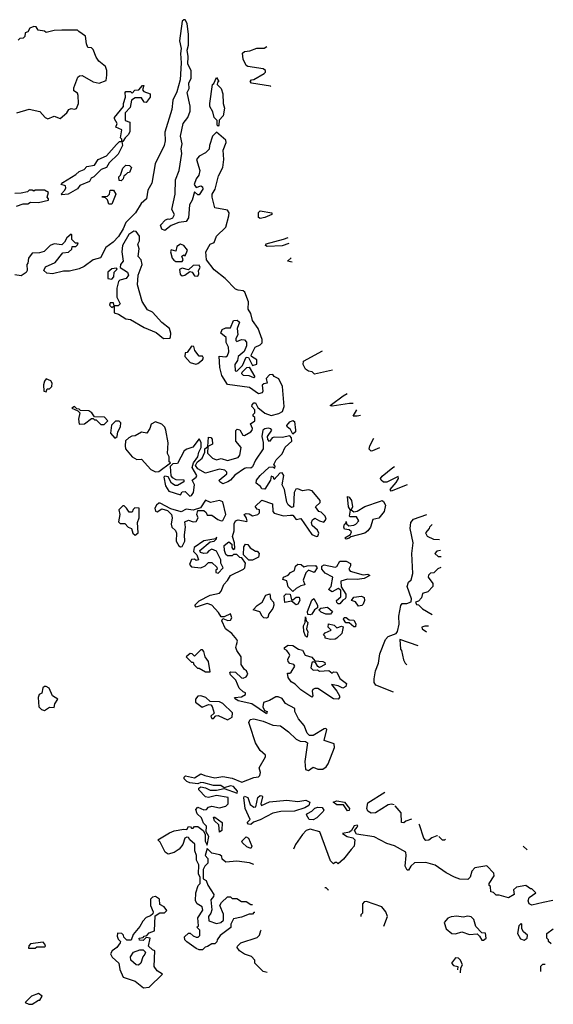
# Model space of a CAD drawing. Extents: x 1980017 to 2252640, y 74400 to 266395.
# Tile 48 of 256: x 2110565 to 2113982, y 81052 to 87350. Entities that reach past the tile are written whole.
import ezdxf

# ---------------------------------------------------------------- set-up
doc = ezdxf.new("R2010")
doc.units = 0

msp = doc.modelspace()

# ---------------------------------------------------------------- linework, layer by layer
at = {"layer": '0CON20XD'}
for points in [[(2112335, 82748.8), (2112360, 82735), (2112395, 82732.5), (2112407.5, 82725), (2112390, 82605), (2112395, 82553.8), (2112415, 82548.8), (2112445, 82570), (2112475, 82556), (2112505, 82556), (2112527.8, 82572.2), (2112539.7, 82590.3), (2112581.2, 82695), (2112578, 82718), (2112515, 82740), (2112530.7, 82810.7), (2112525.8, 82815.8), (2112515, 82814), (2112445, 82771.2), (2112421.7, 82771.7), (2112406.4, 82786.4), (2112387.5, 82835), (2112349.3, 82879.3), (2112327.5, 82925), (2112327.5, 82945), (2112267, 82977), (2112245, 83007.5), (2112219.2, 83019.2), (2112205, 83020), (2112165, 82996.2), (2112127, 82983), (2112122.5, 82955), (2112131.7, 82931.7), (2112150, 82925), (2112145, 82910), (2112052.5, 82975), (2111965, 82993.3), (2111950, 83005), (2111940, 83015), (2111985, 83020), (2112010, 83035), (2112010, 83045), (2111995, 83050), (2111970, 83075), (2111950, 83125), (2111915, 83160), (2111910, 83175), (2111915, 83180), (2111947, 83177), (2111985, 83140), (2111995, 83137.5), (2112015, 83147.5), (2112026.7, 83165), (2112017.5, 83185), (2112003.6, 83193.6), (2111982.5, 83225), (2111983.3, 83275), (2111956.1, 83316.1), (2111950, 83335), (2111952.5, 83352.5), (2111960, 83375), (2111956.1, 83386.1), (2111922.5, 83425), (2111883.3, 83455), (2111860, 83505), (2111865, 83520), (2111898.3, 83508.3), (2111915, 83510), (2111922.5, 83525), (2111915, 83550), (2111875, 83530), (2111855, 83530), (2111838.3, 83558.3), (2111796.2, 83606.2), (2111765, 83616.7), (2111695, 83592.5), (2111687.5, 83605), (2111715, 83633.3), (2111785, 83670), (2111845, 83682.5), (2111855.9, 83694.1), (2111871.7, 83738.3), (2111895, 83762.5), (2111914.1, 83795.9), (2111997.5, 83835), (2112007.5, 83845), (2112010, 83875), (2111988.3, 83908.3), (2111975, 83910), (2111955, 83930), (2111935, 83930), (2111925, 83920), (2111895, 83920), (2111885, 83930), (2111876.7, 83955), (2111875, 83987.5), (2111905, 84010), (2111922.5, 83995), (2111923.6, 83973.6), (2111931.7, 83961.7), (2111941.7, 83968.3), (2111940, 84005), (2111926.7, 84045), (2111939.3, 84080.7), (2111939.2, 84125), (2111946.7, 84145), (2111965, 84152), (2112018.8, 84141.2), (2112022.5, 84145), (2112016.2, 84166.2), (2112002.5, 84185), (2112015, 84192.5), (2112035, 84190), (2112055, 84177.5), (2112090, 84185), (2112100, 84195), (2112100, 84215), (2112085, 84220), (2112073, 84237), (2112115, 84277.5), (2112183, 84253), (2112186.7, 84205), (2112195, 84193.8), (2112255, 84176.2), (2112298.3, 84181.7), (2112315, 84180), (2112335, 84152.5), (2112365, 84160), (2112435, 84057.5), (2112465, 84043.8), (2112475, 84047.5), (2112480, 84065), (2112472.5, 84085), (2112436.7, 84115), (2112433.3, 84135), (2112439.3, 84150.7), (2112455, 84162.5), (2112484.1, 84144.1), (2112513, 84137), (2112526.4, 84156.4), (2112520, 84175), (2112495, 84200), (2112480, 84205), (2112460, 84235), (2112488.3, 84261.7), (2112490, 84275), (2112437, 84337), (2112415, 84342.5), (2112375, 84336.2), (2112345, 84348.8), (2112332.5, 84347.5), (2112322, 84325), (2112317.5, 84235), (2112305, 84230), (2112285, 84247.5), (2112276.2, 84265), (2112260, 84345), (2112246.7, 84375), (2112256.7, 84435), (2112245, 84452.5), (2112230.7, 84449.3), (2112195, 84410), (2112190, 84425), (2112175, 84430), (2112170, 84405), (2112135, 84347.5), (2112115, 84350), (2112107.5, 84365), (2112080, 84385), (2112081.2, 84405), (2112104.4, 84435.6), (2112162.7, 84487.3), (2112185, 84490), (2112198.3, 84481.7), (2112200, 84495), (2112193.3, 84505), (2112208, 84535), (2112246.7, 84573.3), (2112264.2, 84615.8), (2112307.5, 84655), (2112306.4, 84676.4), (2112295, 84687.5), (2112245, 84678.8), (2112195, 84680), (2112182.5, 84675), (2112165, 84652.5), (2112153.3, 84665), (2112151.2, 84685), (2112180, 84725), (2112173.8, 84733.8), (2112156.5, 84736.5), (2112135, 84734.2), (2112122.5, 84725), (2112115.8, 84685), (2112124.4, 84645), (2112124.3, 84605), (2112075, 84533.8), (2112055, 84490), (2112045, 84481.2), (2112016.4, 84483.6), (2112005, 84478.8), (2111942.5, 84437.5), (2111915.6, 84404.5), (2111896.8, 84393.2), (2111865, 84382), (2111846.7, 84395), (2111843.3, 84405), (2111891.2, 84445), (2111891.2, 84455), (2111878.3, 84468.3), (2111845, 84474.3), (2111755, 84450), (2111705, 84476.7), (2111690.7, 84499.3), (2111700.7, 84519.3), (2111733.6, 84546.4), (2111750, 84585), (2111750, 84605), (2111770, 84620), (2111775, 84680), (2111788.3, 84678.3), (2111797, 84667), (2111800, 84635), (2111770, 84620), (2111768.3, 84578.3), (2111800, 84545), (2111825, 84534.2), (2111855, 84542.5), (2111895, 84530), (2111965, 84550), (2111973.8, 84565), (2111983, 84613), (2111950, 84655), (2111948.3, 84721.7), (2111958.3, 84731.7), (2111975, 84727.5), (2111993.3, 84693.3), (2112005, 84690), (2112045, 84713.3), (2112053.3, 84725), (2112056.1, 84736.1), (2112042.5, 84765), (2112070, 84785), (2112070, 84805), (2112060, 84815), (2112060, 84825), (2112070, 84835), (2112070, 84855), (2112052.5, 84875), (2112053, 84887), (2112065, 84900), (2112075, 84900), (2112090, 84870), (2112135, 84832.5), (2112175, 84817.5), (2112225, 84832), (2112247.5, 84845), (2112258.8, 84875), (2112247.5, 85005), (2112225, 85052.5), (2112195, 85067.5), (2112185, 85080), (2112165, 85077.5), (2112142.5, 85055), (2112150, 85025), (2112128.3, 85021.7), (2112118.3, 85011.7), (2112122.5, 84975), (2112117, 84963), (2112095, 84957.5), (2112037, 84997), (2111896.4, 85016.4), (2111860, 85075), (2111846.7, 85125), (2111841.7, 85198.3), (2111885, 85193.8), (2111895, 85202.5), (2111903.3, 85225), (2111902.5, 85255), (2111887.5, 85285), (2111887, 85317), (2111853.3, 85345), (2111860.7, 85369.3), (2111885, 85380), (2111915, 85380), (2111935, 85426.7), (2111958, 85428), (2111972.5, 85415), (2111957.5, 85375), (2111962.5, 85335), (2111948.3, 85311.7), (2111948.3, 85298.3), (2111955, 85292.5), (2111985, 85303.8), (2112005, 85303.3), (2112017.3, 85287.3), (2112018, 85265), (2112002.3, 85227.7), (2111963.3, 85195), (2111959.5, 85170.4), (2111942, 85145), (2111943.8, 85105), (2111955, 85102.5), (2111990.7, 85139.3), (2112015, 85192.5), (2112030, 85190), (2112055, 85137.5), (2112083.6, 85146.4), (2112083.6, 85173.6), (2112050, 85195), (2112047.5, 85205), (2112073.6, 85256.4), (2112105, 85270), (2112117, 85283), (2112117.5, 85305), (2112091.2, 85375), (2112056.4, 85426.4), (2112045, 85470), (2112028.3, 85498.3), (2112030, 85545), (2112007.5, 85607.5), (2111995, 85616.7), (2111965, 85619.2), (2111947.3, 85627.3), (2111880, 85695), (2111810.3, 85750.3), (2111760.8, 85815), (2111756.2, 85865), (2111785, 85913.8), (2111810, 85925), (2111824.4, 85965.5), (2111885, 86023.3), (2111903.3, 86095), (2111906.2, 86115), (2111895, 86132.5), (2111815, 86147.5), (2111797.5, 86215), (2111797.5, 86235), (2111816.7, 86265), (2111838.3, 86351.7), (2111866.7, 86405), (2111872.5, 86455), (2111867.5, 86515), (2111886.7, 86565), (2111885, 86580), (2111825, 86630), (2111800, 86605), (2111780, 86545), (2111778.3, 86521.7), (2111755, 86497.5), (2111715, 86477.5), (2111697.5, 86455), (2111717.5, 86385), (2111712.5, 86355), (2111695, 86332.5), (2111682.5, 86295), (2111695, 86277.5), (2111725, 86287.5), (2111735, 86280), (2111736.7, 86265), (2111715, 86230), (2111705, 86230), (2111685, 86250), (2111668.8, 86195), (2111652.5, 86165), (2111647, 86083), (2111630.5, 86059.6), (2111585, 86052), (2111535, 86033.3), (2111495, 86002.5), (2111475, 86010), (2111467.5, 86035), (2111499.3, 86070.7), (2111515, 86076.7), (2111526.4, 86073.6), (2111545, 86082.5), (2111556.7, 86105), (2111540, 86135), (2111560, 86235), (2111562.5, 86325), (2111586.2, 86385), (2111603.8, 86495), (2111600, 86525), (2111606, 86555), (2111593.8, 86605), (2111612.5, 86685), (2111642.5, 86725), (2111655.9, 86764.1), (2111656.1, 86796.1), (2111637.5, 86885), (2111649.3, 86910.7), (2111647.5, 86945), (2111663.3, 86975), (2111662.5, 87025), (2111642.5, 87065), (2111643.3, 87115), (2111636.7, 87155), (2111646.1, 87186.1), (2111646, 87256), (2111636.4, 87326.4), (2111625, 87350), (2111615, 87350), (2111605, 87340), (2111587.5, 87215), (2111600, 87165), (2111594.1, 87134.1), (2111600, 87075), (2111593.6, 86966.4), (2111571.7, 86888.3), (2111546.7, 86835), (2111540, 86775), (2111495, 86630), (2111497.5, 86575), (2111490, 86545), (2111432.7, 86427.3), (2111411.2, 86305), (2111385, 86260), (2111377.5, 86205), (2111343.3, 86175), (2111306, 86114), (2111245, 86052.5), (2111228.3, 86011.7), (2111197.7, 85962.3), (2111163.9, 85926.1), (2111117, 85893), (2111082.5, 85827.5), (2111035, 85813.3), (2110978.7, 85771.3), (2110945, 85756), (2110885, 85742.5), (2110845, 85742), (2110775, 85724), (2110739.3, 85729.3), (2110720, 85745), (2110730.7, 85769.3), (2110793, 85797), (2110841.7, 85858.3), (2110877, 85863), (2110898.3, 85881.7), (2110901.7, 85898.3), (2110925, 85900), (2110935, 85910)], [(2110546.4, 86753.6), (2110625, 86777.5), (2110695, 86762.5), (2110727.5, 86725), (2110745, 86716.7), (2110785, 86733.3), (2110825, 86717.5), (2110867.5, 86755), (2110880, 86775), (2110895, 86782.5), (2110915, 86777.5), (2110928.3, 86781.7), (2110942.5, 86815), (2110940, 86865), (2110935, 86880), (2110912.5, 86895), (2110912.5, 86915), (2110937, 86983), (2110948.3, 86991.7), (2110965, 86993.3), (2111035, 86953.3), (2111075, 86943.3), (2111118.3, 86961.7), (2111123.3, 86995), (2111123.3, 87025), (2111115, 87050), (2111072.5, 87085), (2111055, 87110), (2111035, 87160), (2111025, 87170), (2111001.7, 87171.7), (2110992.5, 87195), (2110987.5, 87245), (2110943.6, 87273.6), (2110935, 87282.5), (2110835, 87282.5), (2110785, 87280), (2110735, 87267.5), (2110725, 87277.5), (2110683, 87283), (2110670, 87305), (2110655, 87307.5), (2110630, 87295), (2110618.3, 87271.7), (2110600, 87265), (2110597, 87243), (2110588.3, 87231.7), (2110565, 87230), (2110555, 87220)], [(2112173.8, 86921), (2112170, 86925), (2112050, 86945), (2112040, 86955), (2112050, 86965), (2112065, 86967.5), (2112130, 87005), (2112140, 87015), (2112140, 87025), (2112125, 87036.2), (2112025, 87050), (2112015, 87056.7), (2111995, 87096.7), (2111992.2, 87135), (2112005, 87147.5), (2112038.3, 87151.7), (2112082.7, 87167.3), (2112131.2, 87168.8), (2112148.5, 87179.6)], [(2111835, 86670), (2111830, 86675), (2111830, 86705), (2111810, 86725), (2111801.7, 86761.7), (2111783.3, 86795), (2111782.5, 86815), (2111800, 86935), (2111808.3, 86941.7), (2111825, 86980), (2111840, 86955), (2111831.7, 86948.3), (2111830, 86935), (2111855, 86910), (2111866.7, 86875), (2111867.5, 86815), (2111876.7, 86785), (2111867.5, 86735), (2111841.7, 86708.3), (2111840, 86675), (2111835, 86670)], [(2111225, 86570), (2111220, 86570), (2111220, 86585), (2111210, 86595), (2111220, 86645), (2111181.7, 86661.7), (2111190, 86685), (2111172.5, 86715), (2111172.5, 86725), (2111230, 86795), (2111230, 86815), (2111242.5, 86855), (2111240, 86885), (2111245, 86890), (2111275, 86890), (2111285, 86880), (2111301.7, 86898.3), (2111328.3, 86901.7), (2111351.7, 86928.3), (2111360, 86930), (2111351.7, 86901.7), (2111360, 86890), (2111400, 86875), (2111400, 86855), (2111375, 86820), (2111361.7, 86821.7), (2111345, 86850), (2111305, 86850), (2111280, 86835), (2111271.7, 86788.3), (2111240, 86755), (2111240, 86705), (2111270, 86695), (2111270, 86635), (2111262.5, 86615), (2111240, 86595), (2111225, 86570)], [(2110835, 86230), (2110830, 86235), (2110855, 86260), (2110860, 86275), (2110858.3, 86288.3), (2110830, 86295), (2110841.7, 86308.3), (2110925, 86360), (2110945, 86380), (2110978.3, 86391.7), (2110995, 86410), (2111045, 86420), (2111067.5, 86455), (2111121.2, 86478.8), (2111185, 86552.5), (2111205, 86570), (2111220, 86570), (2111222.5, 86545), (2111195, 86490), (2111137.5, 86435), (2111120, 86405), (2111087.5, 86392.5), (2111040, 86345), (2111023.6, 86336.4), (2111012.5, 86315), (2110951.2, 86288.8), (2110935, 86267.5), (2110875, 86233.8), (2110835, 86230)], [(2111215, 86320), (2111201.7, 86321.7), (2111200, 86345), (2111210, 86355), (2111225, 86400), (2111245, 86420), (2111268.3, 86418.3), (2111280, 86405), (2111268.3, 86371.7), (2111255, 86370), (2111241.7, 86358.3), (2111231.7, 86348.3), (2111228.3, 86331.7), (2111215, 86320)], [(2110545, 86157.5), (2110588.3, 86171.7), (2110617, 86173), (2110635, 86182.5), (2110685, 86180), (2110750, 86195), (2110750, 86205), (2110740, 86215), (2110750, 86245), (2110725, 86260), (2110665, 86260), (2110655, 86252.5), (2110645, 86260), (2110625, 86260), (2110615, 86250), (2110575, 86240), (2110535, 86237.5)], [(2111155, 86170), (2111135, 86170), (2111128.3, 86198.3), (2111115, 86210), (2111090, 86215), (2111095, 86220), (2111128.3, 86221.7), (2111140, 86235), (2111145, 86260), (2111165, 86260), (2111180, 86235), (2111155, 86170)], [(2112105, 86079.2), (2112093.9, 86083.9), (2112095, 86117.5), (2112105, 86127.5), (2112180, 86115), (2112180, 86105), (2112135, 86084.4), (2112105, 86079.2)], [(2110935, 85910), (2110940, 85920), (2110921.7, 85921.7), (2110900, 85945), (2110900, 85975), (2110895, 85977.5), (2110867.5, 85955), (2110853, 85927), (2110835, 85910), (2110785, 85916.7), (2110760, 85905), (2110721.7, 85868.3), (2110691.7, 85858.3), (2110645, 85856.2), (2110622.5, 85825), (2110617, 85793), (2110610, 85785), (2110612.5, 85745), (2110607, 85733), (2110575, 85712.5), (2110535, 85717.5)], [(2111485, 85310), (2111525, 85312.5), (2111531.7, 85318.3), (2111533.3, 85345), (2111523.3, 85375), (2111475, 85412.5), (2111415, 85480), (2111384.2, 85494.2), (2111348.3, 85548.3), (2111318.8, 85655), (2111323.6, 85716.4), (2111348.8, 85785), (2111343.6, 85813.6), (2111323.3, 85835), (2111330, 85885), (2111322.5, 85915), (2111332.5, 85935), (2111332.5, 85965), (2111310, 85995), (2111295, 85997.5), (2111263.9, 85976.1), (2111223.6, 85906.4), (2111220, 85865), (2111227.5, 85805), (2111210, 85785), (2111207.5, 85765), (2111256, 85736), (2111262.5, 85715), (2111247.5, 85695), (2111206.1, 85683.9), (2111196.7, 85675), (2111187, 85633), (2111187.5, 85575), (2111207.5, 85532.5), (2111195, 85520), (2111170, 85520), (2111165, 85540), (2111145, 85540), (2111140, 85525), (2111155, 85510), (2111170, 85520), (2111170, 85475), (2111197, 85467), (2111245, 85436.7), (2111275, 85433.3), (2111362.1, 85382.1), (2111438.3, 85348.3), (2111485, 85310)], [(2111605, 85802.5), (2111612.5, 85815), (2111603, 85837), (2111615, 85846.7), (2111625, 85840), (2111638.8, 85875), (2111616.4, 85906.4), (2111595, 85913.3), (2111571.7, 85898.3), (2111565, 85870), (2111535, 85877.5), (2111530, 85865), (2111542, 85825), (2111552.3, 85812.3), (2111565, 85802.5), (2111605, 85802.5)], [(2112289.4, 85918.3), (2112245, 85903.8), (2112149.3, 85899.3), (2112140, 85905), (2112143.6, 85916.4), (2112254.2, 85945.8), (2112284.4, 85957.2)], [(2111705, 85710), (2111712.5, 85725), (2111710, 85745), (2111720, 85765), (2111715, 85780), (2111675, 85777.5), (2111645, 85750), (2111605, 85760), (2111587.5, 85752.5), (2111592.3, 85722.3), (2111605, 85711.2), (2111622.5, 85715), (2111655, 85740), (2111670, 85735), (2111685, 85712.5), (2111705, 85710)], [(2112309.6, 85798.7), (2112280, 85805), (2112304.2, 85826.6)], [(2111155, 85690), (2111167.5, 85705), (2111170, 85735), (2111190, 85755), (2111185, 85760), (2111155, 85757.5), (2111130, 85735), (2111130, 85695), (2111155, 85690)], [(2111693.3, 85146.7), (2111705, 85150), (2111736.4, 85173.6), (2111742.5, 85185), (2111735, 85197.5), (2111715, 85197.5), (2111687.5, 85235), (2111679.3, 85259.3), (2111665, 85262.5), (2111638.3, 85221.7), (2111625, 85220), (2111622.5, 85195), (2111657.3, 85157.3), (2111693.3, 85146.7)], [(2112568.2, 85108.2), (2112453, 85083), (2112437.5, 85097.5), (2112415, 85101.2), (2112394.4, 85115), (2112380, 85145), (2112382, 85165), (2112503.7, 85232.6)], [(2112065, 85060), (2112035, 85071.2), (2111997.5, 85075), (2111987.5, 85085), (2111990, 85095), (2112020, 85125), (2112035, 85127.5), (2112070, 85065), (2112065, 85060)], [(2110735, 84970), (2110741.7, 84988.3), (2110755, 84990), (2110770, 85005), (2110773.3, 85025), (2110765, 85040), (2110735, 85052.5), (2110723, 85037), (2110717.5, 85015), (2110720, 84975), (2110735, 84970)], [(2112701.2, 84894.3), (2112676.1, 84896.1), (2112565, 84877.5), (2112553.3, 84883.3), (2112561.2, 84888.8), (2112636.4, 84943.6), (2112661.8, 84958.1)], [(2111105, 84760), (2111130, 84785), (2111108.3, 84808.3), (2111045, 84810), (2111027.5, 84835), (2111008.3, 84848.3), (2110955, 84850), (2110945, 84860), (2110931.7, 84861.7), (2110917, 84877), (2110900, 84865), (2110938.3, 84848.3), (2110950, 84835), (2110942.5, 84795), (2110945, 84762.5), (2110980, 84765), (2111025, 84800), (2111035, 84800), (2111045, 84790), (2111055, 84790), (2111085, 84760), (2111105, 84760)], [(2112746.3, 84818), (2112725, 84813.3), (2112700, 84815), (2112724.2, 84855.4)], [(2111175, 84672.5), (2111190, 84685), (2111192.5, 84715), (2111210, 84745), (2111211.7, 84771.7), (2111201.7, 84781.7), (2111178.3, 84781.7), (2111152.5, 84757.5), (2111147.5, 84705), (2111175, 84672.5)], [(2111435, 84457.5), (2111455, 84460), (2111530, 84515), (2111523, 84523), (2111522.5, 84555), (2111512.5, 84575), (2111516.4, 84643.6), (2111501.2, 84725), (2111493.6, 84743.6), (2111475, 84762.5), (2111435, 84777.5), (2111407, 84763), (2111398.8, 84735), (2111380, 84705), (2111345, 84712.5), (2111305, 84687.5), (2111283, 84687), (2111263.6, 84676.4), (2111243, 84657), (2111240, 84625), (2111243.3, 84605), (2111285, 84553.3), (2111315, 84537.5), (2111345, 84540), (2111403.9, 84473.9), (2111435, 84457.5)], [(2112315, 84700), (2112298, 84728), (2112276.7, 84745), (2112276, 84755), (2112295, 84777.8), (2112315, 84786.7), (2112325, 84780), (2112330, 84725), (2112330, 84715), (2112315, 84700)], [(2111655, 84303.3), (2111665, 84306.7), (2111678, 84325), (2111684, 84375), (2111670, 84405), (2111695.6, 84424.4), (2111700, 84435), (2111668.8, 84485), (2111677.5, 84515), (2111706.2, 84553.8), (2111711.2, 84585), (2111727, 84613), (2111726.7, 84645), (2111715, 84670), (2111673.3, 84615), (2111635, 84603.3), (2111618.3, 84591.7), (2111575, 84512.5), (2111545, 84510), (2111528.3, 84491.7), (2111533.6, 84433.6), (2111542, 84422), (2111565, 84410), (2111615, 84406.7), (2111616.7, 84395), (2111575, 84370), (2111560.7, 84370.7), (2111536.7, 84385), (2111516.2, 84426.2), (2111495, 84430), (2111487, 84423), (2111498.3, 84368.3), (2111520, 84335), (2111595, 84310), (2111605, 84330), (2111625, 84332.5), (2111655, 84303.3)], [(2112868.3, 84612.5), (2112825, 84592.5), (2112815, 84590), (2112803, 84603), (2112807.5, 84625), (2112831.8, 84673.7)], [(2113046.1, 84374.1), (2112942.5, 84335), (2112937.5, 84345), (2112975, 84390), (2112990, 84415), (2112987.5, 84427.5), (2112915, 84391.2), (2112895, 84392.9), (2112880, 84405), (2112876.2, 84415), (2112885, 84431.2), (2112955, 84486.7), (2112964.8, 84492.5)], [(2111595, 83977.5), (2111605, 83980), (2111623.3, 84015), (2111620, 84055), (2111626.7, 84105), (2111621.7, 84138.3), (2111645, 84150), (2111675, 84137.5), (2111695, 84140), (2111707.5, 84165), (2111700, 84185), (2111705, 84210), (2111745, 84210), (2111758.3, 84198.3), (2111765, 84180), (2111795, 84180), (2111833, 84153), (2111855, 84143.8), (2111865, 84146.7), (2111886, 84185), (2111865, 84266.2), (2111845, 84275.8), (2111787, 84263), (2111755, 84276.2), (2111722.5, 84227.5), (2111675, 84212.5), (2111630.7, 84219.3), (2111598.3, 84201.7), (2111532, 84222), (2111465, 84256.7), (2111455, 84256.7), (2111440, 84245), (2111430, 84225), (2111435, 84207.5), (2111445, 84202.5), (2111475, 84222.5), (2111510.7, 84210.7), (2111536.7, 84185), (2111541.2, 84165), (2111533.9, 84123.9), (2111540, 84105), (2111563.6, 84083.6), (2111570, 84065), (2111566.7, 84015), (2111584.1, 83984.1), (2111595, 83977.5)], [(2112655, 84027.5), (2112647.5, 84035), (2112683, 84057), (2112690, 84075), (2112675, 84087.5), (2112645, 84091.2), (2112640.8, 84105), (2112645, 84122.5), (2112652.5, 84127.5), (2112655, 84140), (2112657.5, 84125), (2112673, 84113), (2112705, 84118), (2112717.5, 84122.5), (2112737.5, 84145), (2112721.2, 84171.2), (2112680, 84170), (2112677.5, 84175), (2112683.3, 84213.3), (2112670, 84235), (2112665, 84300), (2112675, 84296.2), (2112688.6, 84275), (2112696, 84235), (2112687.5, 84215), (2112705, 84203.3), (2112725, 84206.2), (2112775, 84235.7), (2112875, 84270.8), (2112885, 84274), (2112895, 84268.8), (2112907.1, 84245), (2112898.8, 84205), (2112865, 84161.2), (2112827, 84153), (2112812, 84105), (2112795, 84080), (2112775, 84065.8), (2112685, 84042.5), (2112675, 84033.3), (2112655, 84027.5)], [(2111305, 84052.5), (2111323, 84067), (2111320, 84135), (2111330, 84165), (2111330, 84225), (2111302.5, 84227.5), (2111291.7, 84218.3), (2111285, 84200), (2111265, 84200), (2111250, 84225), (2111235, 84240), (2111225, 84240), (2111200, 84215), (2111206.7, 84185), (2111198.3, 84138.3), (2111208.3, 84128.3), (2111238.3, 84128.3), (2111260, 84105), (2111280, 84095), (2111290, 84065), (2111305, 84052.5)], [(2112958.4, 83049.6), (2112845, 83094.3), (2112835, 83110), (2112834.4, 83135), (2112843.5, 83185), (2112863.5, 83235), (2112870.5, 83295), (2112908.1, 83385), (2112925, 83404.2), (2112975.8, 83424.2), (2112983.3, 83436.7), (2112994.1, 83484.1), (2112992.2, 83535), (2113005, 83603.3), (2113015, 83615.8), (2113043, 83617), (2113072.5, 83627.5), (2113073.8, 83645), (2113046, 83725), (2113055, 83752.5), (2113072, 83768), (2113082.5, 83807.5), (2113076.9, 83935), (2113084.4, 84004.4), (2113065.8, 84095), (2113068.8, 84135), (2113087.5, 84155), (2113172.4, 84185.5)], [(2113206.9, 84121.9), (2113190, 84105), (2113187.5, 84095), (2113163, 84067), (2113175, 84047.5), (2113215, 84027.5), (2113252.4, 84024.5)], [(2111835, 83810), (2111867.5, 83845), (2111853.3, 83873.3), (2111853.3, 83895), (2111825, 83950), (2111795, 83963.8), (2111776.1, 83953.9), (2111762.5, 83937.5), (2111745, 83936.7), (2111722.5, 83942.5), (2111717.5, 83955), (2111785, 84010), (2111810, 84015), (2111825, 84030), (2111825, 84040), (2111820, 84030), (2111745, 84016.2), (2111682.5, 83975), (2111678.3, 83948.3), (2111698.3, 83928.3), (2111710, 83895), (2111695, 83890), (2111685, 83900), (2111665, 83897.5), (2111653.3, 83865), (2111665, 83850), (2111725, 83843.3), (2111753, 83857), (2111775, 83877.5), (2111795, 83877.5), (2111828.3, 83848.3), (2111830, 83835), (2111821.7, 83828.3), (2111820, 83815), (2111835, 83810)], [(2112033, 83893), (2111998.3, 83928.3), (2112000.7, 83979.3), (2112010, 83995), (2112025, 83992.5), (2112041.7, 83971.7), (2112075, 83950), (2112085, 83950), (2112097.5, 83935), (2112095, 83912.5), (2112055, 83893.3), (2112033, 83893)], [(2113259.6, 83954.9), (2113235, 83950), (2113222.5, 83935), (2113245, 83917.5), (2113263.6, 83915.8)], [(2112615, 83613.3), (2112605, 83613.3), (2112595, 83622.5), (2112593.8, 83635), (2112621.7, 83658.3), (2112621.7, 83701.7), (2112605, 83712.5), (2112565, 83690), (2112543.3, 83705), (2112558.8, 83725), (2112570, 83785), (2112520.7, 83810.7), (2112500, 83835), (2112500, 83855), (2112515, 83862.5), (2112585, 83847.5), (2112596.4, 83853.6), (2112615, 83886.7), (2112655, 83886.2), (2112682.5, 83872.5), (2112683, 83857), (2112673.3, 83835), (2112682, 83822), (2112765, 83800), (2112795, 83803.3), (2112806.7, 83795), (2112770, 83775), (2112725, 83769.2), (2112665, 83772.5), (2112621.7, 83758.3), (2112622.5, 83722.5), (2112652.5, 83675), (2112652.5, 83655), (2112650, 83645), (2112633.3, 83636.7), (2112615, 83613.3)], [(2112315, 83692.5), (2112283.3, 83723.3), (2112275, 83760), (2112250, 83770), (2112253.3, 83785), (2112283.8, 83796.2), (2112300, 83815), (2112323.9, 83826.1), (2112332, 83855), (2112345, 83866.9), (2112367.5, 83865), (2112385, 83850), (2112405, 83857.5), (2112460, 83860), (2112470, 83845), (2112450, 83815), (2112415, 83830), (2112397.5, 83812.5), (2112380, 83765), (2112390, 83735), (2112365, 83730), (2112335, 83712.5), (2112315, 83692.5)], [(2113260.9, 83845.3), (2113241.7, 83838.3), (2113217, 83813), (2113195, 83810), (2113181.7, 83798.3), (2113180, 83785), (2113210, 83745), (2113210, 83725), (2113178.3, 83691.7), (2113145, 83680), (2113138.3, 83651.7), (2113118.3, 83631.7), (2113100, 83625), (2113105, 83610), (2113118.3, 83608.3), (2113145, 83582.5), (2113206.5, 83545.8)], [(2112145, 83521.2), (2112127.5, 83525), (2112117.5, 83535), (2112103.3, 83563.3), (2112060, 83575), (2112085, 83602.5), (2112117.5, 83625), (2112141.2, 83668.8), (2112167.5, 83677.5), (2112170, 83645), (2112190, 83625), (2112192.5, 83605), (2112186.7, 83585), (2112160.5, 83549.6), (2112153.6, 83526.4), (2112145, 83521.2)], [(2112335, 83607.5), (2112305, 83630), (2112261.7, 83621.7), (2112257.5, 83665), (2112272, 83678), (2112296.7, 83676.7), (2112305, 83640), (2112315, 83640), (2112335, 83657.5), (2112355, 83656.7), (2112358, 83635), (2112345, 83612.5), (2112335, 83607.5)], [(2112425, 83542.5), (2112410, 83545), (2112408.8, 83565), (2112435, 83637.5), (2112447.5, 83647.5), (2112472.5, 83605), (2112471.7, 83588.3), (2112453.6, 83576.4), (2112435, 83547.5), (2112425, 83542.5)], [(2112735, 83600), (2112715, 83627.5), (2112690, 83635), (2112705, 83657.5), (2112753.6, 83663.6), (2112770, 83655), (2112773.3, 83635), (2112765, 83612.5), (2112755, 83603.3), (2112735, 83600)], [(2112555, 83547.5), (2112525, 83547.5), (2112495, 83560), (2112480, 83575), (2112493, 83587), (2112535, 83592.5), (2112567.5, 83565), (2112555, 83547.5)], [(2112405, 83400), (2112395, 83407.5), (2112383.8, 83436.2), (2112383.3, 83473.3), (2112392.5, 83495), (2112395, 83530), (2112400, 83505), (2112410, 83495), (2112402.5, 83455), (2112410, 83435), (2112405, 83400)], [(2112715, 83467.5), (2112705, 83467.5), (2112675, 83492.5), (2112653.3, 83493.3), (2112637.5, 83515), (2112643.6, 83526.4), (2112655, 83527.5), (2112675, 83512.5), (2112705, 83510), (2112718, 83485), (2112715, 83467.5)], [(2112555, 83386.7), (2112520, 83395), (2112520, 83405), (2112510, 83415), (2112520.7, 83429.3), (2112560, 83445), (2112540, 83465), (2112543, 83487), (2112578.3, 83478.3), (2112595, 83460), (2112625, 83470), (2112637, 83467), (2112626.7, 83425), (2112595, 83393.3), (2112585, 83387.5), (2112555, 83386.7)], [(2113181.9, 83470.3), (2113159.3, 83470.7), (2113140, 83465), (2113142.5, 83455), (2113170.4, 83435.1)], [(2113116.6, 83346.3), (2113000, 83385), (2113002.5, 83325), (2113010, 83315), (2113022.5, 83255), (2113034.1, 83234.1), (2113043, 83224.3)], [(2111785, 83180), (2111774.1, 83244.1), (2111752.5, 83275), (2111745, 83310), (2111735, 83320), (2111725, 83320), (2111685, 83280), (2111670, 83295), (2111657, 83297), (2111630, 83275), (2111665, 83240), (2111675, 83240), (2111680, 83225), (2111703, 83203), (2111715, 83202.5), (2111755, 83180), (2111785, 83180)], [(2112605, 83004.2), (2112575, 83006), (2112475, 83073.3), (2112455, 83072.5), (2112442.5, 83065), (2112437.5, 83055), (2112442.5, 83025), (2112435, 83017.5), (2112365, 83063.8), (2112329.7, 83099.7), (2112304, 83115), (2112285, 83142.5), (2112280, 83170), (2112295, 83170), (2112303, 83177), (2112327.5, 83215), (2112320, 83225), (2112295, 83233.3), (2112283.8, 83245), (2112281.7, 83258.3), (2112293.8, 83285), (2112291.2, 83295), (2112275.9, 83315.9), (2112260, 83325), (2112260, 83335), (2112285, 83348.8), (2112315, 83347.5), (2112350, 83325), (2112375, 83317.5), (2112392.5, 83285), (2112435, 83272.5), (2112455, 83250), (2112506.1, 83246.1), (2112519.3, 83239.3), (2112520, 83225), (2112485, 83207.5), (2112473.3, 83213.3), (2112458.3, 83238.3), (2112445, 83242.5), (2112435, 83237.5), (2112430, 83205), (2112445, 83190), (2112471.7, 83191.7), (2112485, 83182.5), (2112545, 83187.5), (2112565, 83170), (2112575, 83180), (2112595, 83177.5), (2112615.7, 83135.7), (2112658, 83105), (2112653.3, 83085), (2112635, 83073.8), (2112605, 83090), (2112561.7, 83098.3), (2112596.2, 83056.2), (2112613.3, 83025), (2112613.8, 83015), (2112605, 83004.2)], [(2110725, 82932.5), (2110755, 82952.5), (2110785, 82950), (2110790, 82975), (2110810, 83005), (2110776.1, 83026.1), (2110753.3, 83075), (2110735, 83086.2), (2110724, 83086), (2110713.9, 83076.1), (2110707, 83043), (2110690, 83035), (2110682.5, 83015), (2110687.5, 82955), (2110705, 82937.5), (2110725, 82932.5)], [(2111895, 82872.5), (2111925, 82890), (2111927, 82917), (2111865, 82976.7), (2111845, 82987.5), (2111785, 82990), (2111757.5, 83015), (2111725, 83026.2), (2111706.4, 83023.6), (2111690, 83005), (2111690, 82985), (2111733, 82953), (2111775, 82970), (2111788.3, 82968.3), (2111797.5, 82957.5), (2111810, 82915), (2111790, 82895), (2111795, 82880), (2111805, 82880), (2111821.7, 82898.3), (2111835, 82900), (2111895, 82872.5)], [(2112071.7, 81640), (2112065, 81640), (2112055, 81630), (2112035, 81630), (2111985, 81610), (2111935, 81600), (2111917.5, 81565), (2111916.1, 81543.9), (2111848.3, 81491.7), (2111830, 81465), (2111828.3, 81451.7), (2111815, 81440), (2111795, 81440), (2111768.3, 81421.7), (2111751.7, 81418.3), (2111735, 81400), (2111715, 81400), (2111695, 81410), (2111635, 81452.5), (2111622.5, 81465), (2111620, 81485), (2111645, 81507.5), (2111657, 81507), (2111675, 81490), (2111695, 81482.5), (2111707.5, 81482.5), (2111717.5, 81492.5), (2111717.5, 81527.5), (2111700, 81545), (2111710, 81555), (2111706.7, 81605), (2111737.5, 81655), (2111733.3, 81675), (2111702.5, 81695), (2111690, 81715), (2111693.6, 81766.4), (2111708.3, 81811.7), (2111720, 81825), (2111720, 81865), (2111710, 81885), (2111712.5, 81945), (2111697.5, 81975), (2111697.5, 82005), (2111686.7, 82035), (2111686.7, 82076.7), (2111653.6, 82103.6), (2111645, 82120), (2111635, 82122.5), (2111622.5, 82115), (2111610, 82075), (2111585.9, 82044.1), (2111555, 82023.3), (2111515, 82013.3), (2111496.4, 82026.4), (2111465, 82090), (2111450, 82105), (2111525, 82150), (2111555, 82161.2), (2111615, 82172.5), (2111635, 82170), (2111645, 82190), (2111658.3, 82188.3), (2111665, 82180), (2111675, 82180), (2111685, 82190), (2111705, 82190), (2111740, 82165), (2111751.7, 82141.7), (2111753.3, 82095), (2111765, 82070), (2111775.8, 82125), (2111760, 82155), (2111761.7, 82191.7), (2111741.7, 82211.7), (2111730, 82245), (2111701.7, 82271.7), (2111692.3, 82297.7), (2111706.4, 82313.6), (2111745, 82296.7), (2111761.7, 82298.3), (2111775, 82312.5), (2111795, 82320), (2111845, 82310), (2111885, 82320), (2111900, 82335), (2111900, 82375), (2111825, 82388.8), (2111775, 82376.2), (2111755, 82378.8), (2111712.5, 82425), (2111712.5, 82435), (2111725, 82443.3), (2111755, 82438), (2111785, 82422), (2111825, 82421.2), (2111875, 82432.5), (2111956.7, 82403.3), (2111960, 82415), (2111933.3, 82445), (2111915, 82450.8), (2111875, 82437.5), (2111853, 82453), (2111805, 82451.2), (2111745, 82470), (2111725, 82471.2), (2111705, 82462.5), (2111655, 82468), (2111635, 82476.7), (2111617.5, 82495), (2111617.5, 82505), (2111627, 82513), (2111685, 82501.2), (2111725, 82526.7), (2111750, 82515), (2111815, 82501.2), (2111865, 82510), (2111925, 82498.8), (2111986.7, 82473.3), (2112065, 82503.3), (2112095, 82507.5), (2112102.5, 82515), (2112107.5, 82535), (2112097.5, 82565), (2112140, 82635), (2112140, 82645), (2112105, 82676.7), (2112075.7, 82725), (2112038, 82835), (2112033.3, 82855), (2112040, 82875), (2112065, 82878.8), (2112125, 82862.5), (2112185, 82837.5), (2112235, 82833.3), (2112285.8, 82795.8), (2112335, 82748.8)], [(2112045, 82202.5), (2112030, 82205), (2112022.5, 82215), (2112040, 82235), (2112008, 82305), (2112000, 82375), (2112005, 82383.3), (2112026.2, 82376.2), (2112041.5, 82331.5), (2112065, 82313.3), (2112077.5, 82315), (2112090, 82375), (2112105, 82387.5), (2112116.8, 82386.8), (2112119.5, 82379.6), (2112110, 82335), (2112113.3, 82323.3), (2112165, 82348.1), (2112275, 82357.1), (2112345, 82349.4), (2112398, 82358), (2112422.5, 82345), (2112416.4, 82323.6), (2112391.7, 82308.3), (2112325, 82287.5), (2112236.1, 82286.1), (2112185, 82275.8), (2112105, 82232.9), (2112061.7, 82218.3), (2112045, 82202.5)], [(2112962.9, 82328), (2112945, 82332.5), (2112925, 82327.5), (2112842.7, 82277.3), (2112815, 82276), (2112795, 82288), (2112786.9, 82305), (2112795, 82341.2), (2112902.3, 82409.5)], [(2112445, 82231.9), (2112418.8, 82235), (2112402.5, 82265), (2112407, 82273), (2112435, 82287.5), (2112453.8, 82306.2), (2112475, 82313.8), (2112500.7, 82310.7), (2112512.5, 82295), (2112507.5, 82285), (2112467.5, 82245), (2112445, 82231.9)], [(2112665, 82290), (2112638.8, 82328.8), (2112595, 82328.8), (2112572.5, 82345), (2112595, 82353.8), (2112645, 82345.8), (2112676.2, 82305), (2112675, 82292.5), (2112665, 82290)], [(2113073.5, 82236.9), (2113036.7, 82223.3), (2113025, 82212.5), (2113010, 82215), (2113007, 82277), (2112969.6, 82322)], [(2111845, 82153.8), (2111839.5, 82199.6), (2111812.5, 82225), (2111805, 82250), (2111815, 82250), (2111862.5, 82215), (2111859.2, 82165), (2111845, 82153.8)], [(2113977.8, 81716.1), (2113916.2, 81703.8), (2113845, 81687.5), (2113827.5, 81695), (2113820, 81715), (2113827.5, 81735), (2113870, 81765), (2113845, 81790), (2113835, 81790), (2113805, 81812.5), (2113745, 81802.5), (2113727.5, 81785), (2113730, 81755), (2113695, 81732.5), (2113635, 81750), (2113615, 81750), (2113598.3, 81768.3), (2113581.7, 81771.7), (2113580, 81805), (2113571.7, 81811.7), (2113570, 81825), (2113602.5, 81875), (2113601.7, 81891.7), (2113555, 81938.8), (2113480, 81925), (2113460, 81905), (2113450, 81865), (2113435, 81850), (2113383.6, 81853.6), (2113350, 81865), (2113295, 81892.5), (2113225, 81942.5), (2113165, 81960), (2113093, 81957), (2113070, 81935), (2113055, 81910), (2113045, 81910), (2113033.3, 81935), (2113040, 82005), (2113036.7, 82025), (2112965, 82067.1), (2112915, 82080.5), (2112835, 82122.9), (2112720.6, 82140.6), (2112708, 82165), (2112726.7, 82185), (2112730, 82195), (2112725, 82198.8), (2112707.5, 82195), (2112690, 82165), (2112676.4, 82153.6), (2112632.5, 82145), (2112662.5, 82125), (2112698.1, 82118.1), (2112711.2, 82105), (2112707.5, 82065), (2112687, 82043), (2112639.3, 81980.7), (2112605, 81950), (2112595, 81960), (2112585, 81960), (2112575, 81950), (2112555, 81970), (2112486.2, 82155), (2112425, 82173.5), (2112400, 82165), (2112375, 82138), (2112331.2, 82075), (2112317.2, 82045.7)], [(2113239.9, 82130), (2113235, 82130), (2113203, 82117), (2113185, 82102.5), (2113165, 82100), (2113152.5, 82115), (2113125.4, 82200.6), (2113122.3, 82202.7), (2113119.7, 82205.3)], [(2112045, 82050), (2112019.3, 82059.3), (2111991.2, 82085), (2111987.5, 82095), (2112015, 82123.3), (2112030, 82115), (2112052.5, 82065), (2112045, 82050)], [(2113291.9, 82107.4), (2113285, 82102.5), (2113273, 82103), (2113249.4, 82125.8)], [(2113815.1, 82040.1), (2113789.1, 82064.9)], [(2112064.1, 81947.4), (2112037, 81957), (2111955, 81967.5), (2111885, 81962.5), (2111861.7, 81981.7), (2111858.3, 81998.3), (2111847.5, 82007.5), (2111795, 82020), (2111765, 82050), (2111752.5, 82005), (2111770, 81985), (2111770, 81955), (2111750, 81935), (2111740, 81915), (2111740, 81855), (2111760, 81845), (2111770, 81815), (2111807.5, 81755), (2111807, 81743), (2111788.3, 81721.7), (2111796.4, 81656.4), (2111790, 81635), (2111773.3, 81615), (2111777, 81587), (2111825, 81570), (2111853.6, 81576.4), (2111869.3, 81590.7), (2111869.3, 81629.3), (2111847.5, 81685), (2111857, 81703), (2111895, 81740), (2111915, 81740), (2111925, 81730), (2111955, 81730), (2111985, 81710), (2112015, 81710), (2112045, 81690), (2112055.2, 81690)], [(2111358.3, 81158.3), (2111395, 81162.5), (2111480, 81245), (2111445, 81266.7), (2111426.7, 81295), (2111430, 81395), (2111415, 81400), (2111390, 81425), (2111400, 81475), (2111375, 81480), (2111355, 81460), (2111331.7, 81461.7), (2111330, 81475), (2111355, 81480), (2111361.7, 81488.3), (2111378.3, 81491.7), (2111395, 81510), (2111428.3, 81521.7), (2111431.7, 81618.3), (2111463, 81637), (2111491.7, 81638.3), (2111507, 81653), (2111490, 81675), (2111461.7, 81691.7), (2111460, 81725), (2111435, 81742.5), (2111415, 81737.5), (2111402.5, 81725), (2111402.5, 81685), (2111420, 81645), (2111418.3, 81631.7), (2111402.5, 81617.5), (2111375, 81606.7), (2111353.3, 81585), (2111335, 81550), (2111291.7, 81498.3), (2111278.3, 81461.7), (2111251.7, 81461.7), (2111231.7, 81481.7), (2111230, 81495), (2111220, 81505), (2111191.7, 81508.3), (2111188.3, 81488.3), (2111195, 81470), (2111210, 81455), (2111207.5, 81445), (2111186.7, 81415), (2111157.5, 81395), (2111147.5, 81375), (2111157.5, 81355), (2111200, 81315), (2111206.7, 81275), (2111227, 81227), (2111305, 81200), (2111358.3, 81158.3)], [(2112518.3, 81800), (2112525, 81800), (2112540, 81785), (2112537.3, 81779.9)], [(2112896.4, 81552), (2112920, 81615), (2112910, 81645), (2112883.3, 81675), (2112785, 81710), (2112771.7, 81708.3), (2112760, 81695), (2112760, 81635), (2112750, 81625), (2112750, 81613.8)], [(2113535, 81462.5), (2113552.5, 81475), (2113548.3, 81508.3), (2113525, 81510), (2113485, 81550), (2113472.5, 81595), (2113455, 81612.5), (2113435, 81616.7), (2113405, 81610), (2113365, 81616.7), (2113327, 81613), (2113307, 81603), (2113282.5, 81575), (2113296.7, 81535), (2113332.5, 81505), (2113355, 81504.3), (2113395, 81516), (2113445, 81500), (2113493.3, 81503.3), (2113509.3, 81489.3), (2113523.6, 81463.6), (2113535, 81462.5)], [(2113795, 81463.8), (2113813.3, 81475), (2113816.7, 81495), (2113790, 81515), (2113780, 81535), (2113780, 81565), (2113775, 81570), (2113760, 81555), (2113752.5, 81505), (2113770.7, 81470.7), (2113795, 81463.8)], [(2112149.1, 81256.5), (2112123, 81263), (2112070, 81315), (2112070, 81335), (2112048.3, 81358.3), (2112005, 81373.3), (2111972.5, 81395), (2111957.5, 81415), (2111960, 81425), (2111980, 81445), (2112085, 81480), (2112100, 81495), (2112110, 81525), (2112110.8, 81525.8)], [(2113968.9, 81438.8), (2113950, 81455), (2113950, 81465), (2113940, 81475), (2113940, 81505), (2113980, 81535), (2113981.8, 81535.6)], [(2110621.7, 81411.7), (2110665, 81412.5), (2110675, 81420), (2110725, 81420), (2110730, 81425), (2110727, 81437), (2110715, 81450), (2110635, 81440), (2110623, 81427), (2110621.7, 81411.7)], [(2111325, 81302.5), (2111310, 81305), (2111277.5, 81335), (2111273.6, 81356.4), (2111293.9, 81386.1), (2111335, 81400), (2111355, 81400), (2111370, 81385), (2111367, 81373), (2111353, 81357), (2111340, 81315), (2111325, 81302.5)], [(2113388.5, 81253.9), (2113390, 81285), (2113400, 81305), (2113387.5, 81335), (2113375, 81347.5), (2113355, 81350), (2113330, 81315), (2113341.7, 81301.7), (2113370, 81295), (2113368, 81272.7)], [(2113901.8, 81262.6), (2113902.5, 81297.5), (2113915, 81310), (2113929.4, 81310)], [(2110645, 81052.5), (2110685, 81080), (2110695, 81080), (2110710, 81105), (2110685, 81122.5), (2110640, 81105), (2110600, 81065), (2110623, 81053), (2110645, 81052.5)]]:
    msp.add_lwpolyline(points, dxfattribs=at)

doc.saveas('drawing.dxf')
